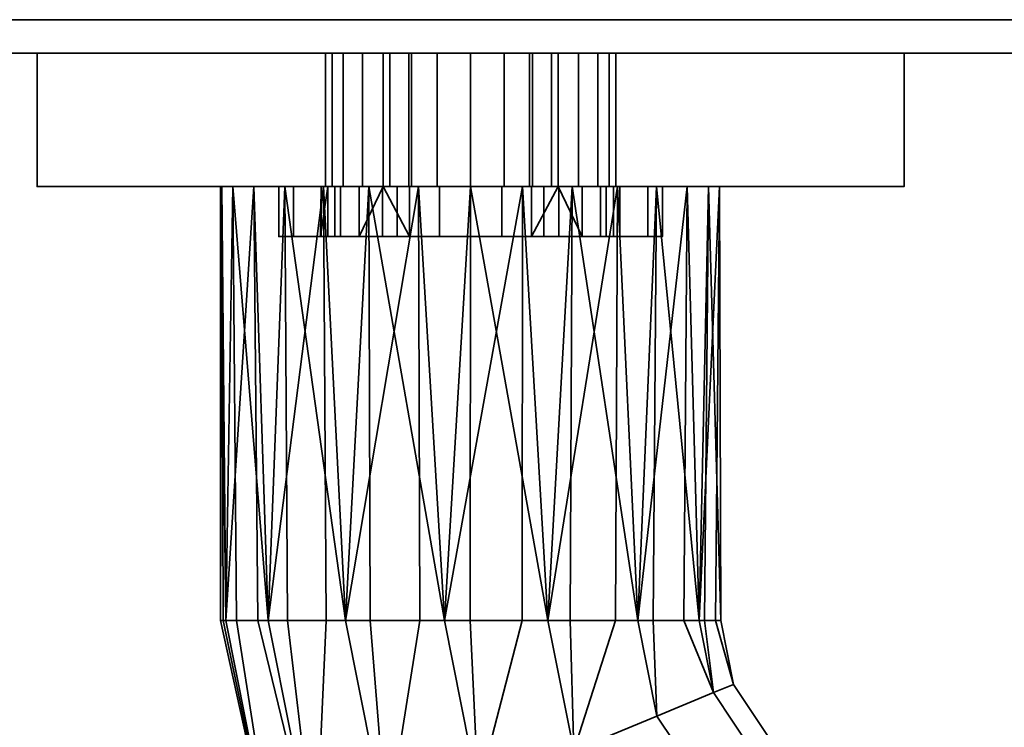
# Model space of a CAD drawing. Header units: millimetres. Extents: x -625 to 3725, y -115 to 86.
# Tile 12 of 256: x -371 to -312, y -89 to -47. Entities that reach past the tile are written whole.
import ezdxf

# ---------------------------------------------------------------- set-up
doc = ezdxf.new("R2010")
doc.units = ezdxf.units.MM
doc.layers.add('151', color=7, linetype='Continuous', true_color=0xffffff)

# ---------------------------------------------------------------- blocks, each defined once
blk = doc.blocks.new('UG_SURFACE_051')
at = {"layer": '151', "color": 32, "linetype": 'Continuous', "lineweight": 35}
for points in [[(422, -49, 2030), (422, -34, 2030), (-422, -34, 2030), (-422, -49, 2030)], [(-422, -47), (422, -47), (422, -49, 2), (-422, -49, 2)], [(-422, -49, 2030), (-370, -49, 1186.5), (-344, -49, 1190)], [(-422, -49, 2030), (-422, -49, 2), (-370, -49, 951.5), (-370, -49, 1186.5)], [(-344, -49, 1190), (-318, -49, 1186.5), (422, -49, 2030), (-422, -49, 2030)], [(-422, -49, 2), (-344, -49, 948), (-370, -49, 951.5)], [(-318, -49, 951.5), (-344, -49, 948), (-422, -49, 2), (422, -49, 2)], [(-344, -49, 948), (-344, -57, 948), (-370, -57, 951.5), (-370, -49, 951.5)], [(-370, -49, 1186.5), (-370, -49, 951.5), (-370, -57, 951.5), (-370, -57, 1186.5)], [(-370, -49, 1186.5), (-370, -57, 1186.5), (-344, -57, 1190), (-344, -49, 1190)], [(-352.711, -49, 1011.173), (-352.711, -57, 1011.173), (-351.632, -57, 1007.721), (-351.632, -49, 1007.721)], [(-352.301, -49, 1014.767), (-352.301, -57, 1014.767), (-352.711, -57, 1011.173), (-352.711, -49, 1011.173)], [(-338.75, -49, 1005), (-352.711, -49, 1011.173), (-351.632, -49, 1007.721), (-349.25, -49, 1005)], [(-352.301, -49, 1014.767), (-352.711, -49, 1011.173), (-338.75, -49, 1005)], [(-350.473, -49, 1017.888), (-350.473, -57, 1017.888), (-352.301, -57, 1014.767), (-352.301, -49, 1014.767)], [(-338.75, -49, 1005), (-347.539, -49, 1020.002), (-350.473, -49, 1017.888), (-352.301, -49, 1014.767)], [(-351.632, -49, 1007.721), (-351.632, -57, 1007.721), (-349.25, -57, 1005), (-349.25, -49, 1005)], [(-347.539, -49, 1020.002), (-347.539, -57, 1020.002), (-350.473, -57, 1017.888), (-350.473, -49, 1017.888)], [(-349.25, -49, 992.5), (-349.25, -57, 992.5), (-348.85, -57, 990.491), (-348.85, -49, 990.491)], [(-349.25, -49, 1005), (-349.25, -57, 1005), (-349.25, -57, 1004.69)], [(-349.25, -57, 1004.69), (-349.25, -57, 992.5), (-349.25, -49, 992.5), (-349.25, -49, 1005)], [(-338.75, -49, 992.5), (-349.25, -49, 992.5), (-348.85, -49, 990.491), (-347.712, -49, 988.788)], [(-338.75, -49, 992.5), (-338.75, -49, 1005), (-349.25, -49, 1005), (-349.25, -49, 992.5)], [(-348.85, -49, 990.491), (-348.85, -57, 990.491), (-347.712, -57, 988.788), (-347.712, -49, 988.788)], [(-347.712, -49, 988.788), (-347.712, -57, 988.788), (-346.009, -57, 987.65), (-346.009, -49, 987.65)], [(-347.712, -49, 988.788), (-346.009, -49, 987.65), (-344, -49, 987.25), (-338.75, -49, 992.5)], [(-344, -49, 1020.75), (-344, -57, 1020.75), (-347.539, -57, 1020.002), (-347.539, -49, 1020.002)], [(-338.75, -49, 1005), (-340.461, -49, 1020.002), (-344, -49, 1020.75), (-347.539, -49, 1020.002)], [(-346.009, -49, 987.65), (-346.009, -57, 987.65), (-344, -57, 987.25), (-344, -49, 987.25)], [(-318, -49, 951.5), (-318, -57, 951.5), (-344, -57, 948), (-344, -49, 948)], [(-344, -49, 1190), (-344, -57, 1190), (-318, -57, 1186.5), (-318, -49, 1186.5)], [(-344, -49, 987.25), (-344, -57, 987.25), (-341.991, -57, 987.65), (-341.991, -49, 987.65)], [(-340.461, -49, 1020.002), (-340.461, -57, 1020.002), (-344, -57, 1020.75), (-344, -49, 1020.75)], [(-344, -49, 987.25), (-341.991, -49, 987.65), (-340.288, -49, 988.788)], [(-340.288, -49, 988.788), (-339.15, -49, 990.491), (-338.75, -49, 992.5), (-344, -49, 987.25)], [(-341.991, -49, 987.65), (-341.991, -57, 987.65), (-340.288, -57, 988.788), (-340.288, -49, 988.788)], [(-337.527, -49, 1017.888), (-337.527, -57, 1017.888), (-340.461, -57, 1020.002), (-340.461, -49, 1020.002)], [(-335.699, -49, 1014.767), (-337.527, -49, 1017.888), (-340.461, -49, 1020.002), (-338.75, -49, 1005)], [(-340.288, -49, 988.788), (-340.288, -57, 988.788), (-339.15, -57, 990.491), (-339.15, -49, 990.491)], [(-339.15, -49, 990.491), (-339.15, -57, 990.491), (-338.75, -57, 992.5), (-338.75, -49, 992.5)], [(-338.75, -49, 1005), (-338.75, -49, 992.5), (-338.75, -57, 992.5), (-338.75, -57, 1004.69)], [(-338.75, -57, 1004.69), (-338.75, -57, 1005), (-338.75, -49, 1005)], [(-338.75, -49, 1005), (-338.75, -57, 1005), (-336.368, -57, 1007.721), (-336.368, -49, 1007.721)], [(-338.75, -49, 1005), (-336.368, -49, 1007.721), (-335.289, -49, 1011.173), (-335.699, -49, 1014.767)], [(-335.699, -49, 1014.767), (-335.699, -57, 1014.767), (-337.527, -57, 1017.888), (-337.527, -49, 1017.888)], [(-336.368, -49, 1007.721), (-336.368, -57, 1007.721), (-335.289, -57, 1011.173), (-335.289, -49, 1011.173)], [(-335.289, -49, 1011.173), (-335.289, -57, 1011.173), (-335.699, -57, 1014.767), (-335.699, -49, 1014.767)], [(-318, -49, 951.5), (-318, -49, 1186.5), (-318, -57, 1186.5), (-318, -57, 951.5)], [(-318, -49, 1186.5), (-318, -49, 951.5), (422, -49, 2), (422, -49, 2030)], [(-370, -57, 951.5), (-355.5, -57, 993.5), (-355.5, -57, 1014.5)], [(-370, -57, 951.5), (-354.625, -57, 989.099), (-355.5, -57, 993.5)], [(-355.5, -57, 1014.5), (-354.625, -57, 1018.901), (-350.101, -57, 1090.297), (-370, -57, 951.5)], [(-370, -57, 951.5), (-352.132, -57, 985.368), (-354.625, -57, 989.099)], [(-370, -57, 951.5), (-348.401, -57, 982.875), (-352.132, -57, 985.368)], [(-370, -57, 951.5), (-358.266, -57, 1099.365), (-359, -57, 1104)], [(-370, -57, 951.5), (-344, -57, 948), (-344, -57, 982), (-348.401, -57, 982.875)], [(-359, -57, 1104), (-358.918, -57, 1105.568), (-370, -57, 1186.5), (-370, -57, 951.5)], [(-370, -57, 951.5), (-355.147, -57, 1093.963), (-358.266, -57, 1099.365)], [(-370, -57, 1186.5), (-356.99, -57, 1111.5), (-352.817, -57, 1116.135)], [(-350.101, -57, 1090.297), (-355.147, -57, 1093.963), (-370, -57, 951.5)], [(-344, -57, 1190), (-370, -57, 1186.5), (-347.119, -57, 1118.672)], [(-358.918, -57, 1105.568), (-356.99, -57, 1111.5), (-370, -57, 1186.5)], [(-352.817, -57, 1116.135), (-347.119, -57, 1118.672), (-370, -57, 1186.5)], [(-359, -57, 1104), (-358.266, -57, 1099.365), (-358.672, -83, 1100.881)], [(-358.918, -57, 1105.568), (-359, -57, 1104), (-359, -83, 1104)], [(-359, -83, 1104), (-358.836, -83, 1105.559), (-358.918, -57, 1105.568)], [(-358.672, -83, 1100.881), (-359, -83, 1104), (-359, -57, 1104)], [(-356.99, -57, 1111.5), (-358.918, -57, 1105.568), (-358.672, -83, 1107.119)], [(-358.918, -57, 1105.568), (-358.836, -83, 1105.559), (-358.672, -83, 1107.119)], [(-358.266, -57, 1099.365), (-358.041, -83, 1099.465), (-358.672, -83, 1100.881)], [(-358.672, -83, 1107.119), (-356.766, -83, 1111.4), (-356.99, -57, 1111.5)], [(-358.266, -57, 1099.365), (-355.147, -57, 1093.963), (-356.135, -83, 1095.183)], [(-356.135, -83, 1095.183), (-358.041, -83, 1099.465), (-358.266, -57, 1099.365)], [(-352.817, -57, 1116.135), (-356.99, -57, 1111.5), (-356.135, -83, 1112.817)], [(-356.99, -57, 1111.5), (-356.766, -83, 1111.4), (-356.135, -83, 1112.817)], [(-355.147, -57, 1093.963), (-354.983, -83, 1094.146), (-356.135, -83, 1095.183)], [(-356.135, -83, 1112.817), (-352.652, -83, 1115.953), (-352.817, -57, 1116.135)], [(-354.625, -57, 989.099), (-354.625, -60, 989.099), (-355.5, -60, 993.5), (-355.5, -57, 993.5)], [(-355.5, -57, 993.5), (-355.5, -60, 993.5), (-355.5, -60, 1014.5), (-355.5, -57, 1014.5)], [(-355.5, -57, 1014.5), (-355.5, -60, 1014.5), (-354.625, -60, 1018.901), (-354.625, -57, 1018.901)], [(-355.147, -57, 1093.963), (-350.101, -57, 1090.297), (-351.5, -83, 1091.01)], [(-351.5, -83, 1091.01), (-354.983, -83, 1094.146), (-355.147, -57, 1093.963)], [(-354.625, -57, 1018.901), (-352.132, -57, 1022.632), (-350.101, -57, 1090.297)], [(-352.132, -57, 985.368), (-352.132, -60, 985.368), (-354.625, -60, 989.099), (-354.625, -57, 989.099)], [(-354.625, -57, 1018.901), (-354.625, -60, 1018.901), (-352.132, -60, 1022.632), (-352.132, -57, 1022.632)], [(-352.56, -57, 1009.219), (-352.951, -57, 1012.941), (-353, -60, 1012)], [(-352.951, -57, 1012.941), (-352.951, -60, 1012.941), (-353, -60, 1012)], [(-353, -60, 1012), (-352.56, -60, 1009.219), (-352.56, -57, 1009.219)], [(-351.794, -57, 1016.5), (-351.794, -60, 1016.5), (-352.951, -60, 1012.941), (-352.951, -57, 1012.941)], [(-352.951, -57, 1012.941), (-352.711, -57, 1011.173), (-352.301, -57, 1014.767)], [(-352.301, -57, 1014.767), (-351.794, -57, 1016.5), (-352.951, -57, 1012.941)], [(-352.711, -57, 1011.173), (-352.951, -57, 1012.941), (-352.56, -57, 1009.219)], [(-347.119, -57, 1118.672), (-352.817, -57, 1116.135), (-351.5, -83, 1116.99)], [(-352.817, -57, 1116.135), (-352.652, -83, 1115.953), (-351.5, -83, 1116.99)], [(-352.56, -57, 1009.219), (-351.632, -57, 1007.721), (-352.711, -57, 1011.173)], [(-352.56, -57, 1009.219), (-352.56, -60, 1009.219), (-350.688, -60, 1005.978), (-350.688, -57, 1005.978)], [(-351.632, -57, 1007.721), (-352.56, -57, 1009.219), (-350.688, -57, 1005.978)], [(-351.794, -57, 1016.5), (-352.301, -57, 1014.767), (-350.473, -57, 1017.888)], [(-350.101, -57, 1090.297), (-352.132, -57, 1022.632), (-348.401, -57, 1025.125)], [(-348.401, -57, 982.875), (-348.401, -60, 982.875), (-352.132, -60, 985.368), (-352.132, -57, 985.368)], [(-352.132, -57, 1022.632), (-352.132, -60, 1022.632), (-348.401, -60, 1025.125), (-348.401, -57, 1025.125)], [(-349.29, -57, 1019.281), (-349.29, -60, 1019.281), (-351.794, -60, 1016.5), (-351.794, -57, 1016.5)], [(-350.473, -57, 1017.888), (-349.29, -57, 1019.281), (-351.794, -57, 1016.5)], [(-350.688, -57, 1005.978), (-349.25, -57, 1004.69), (-349.25, -57, 1005), (-351.632, -57, 1007.721)], [(-350.101, -57, 1090.297), (-350.025, -83, 1090.53), (-351.5, -83, 1091.01)], [(-351.5, -83, 1116.99), (-347.043, -83, 1118.439), (-347.119, -57, 1118.672)], [(-350.688, -60, 1005.978), (-347.661, -60, 1003.778), (-349.25, -57, 1004.69)], [(-349.25, -57, 1004.69), (-350.688, -57, 1005.978), (-350.688, -60, 1005.978)], [(-349.29, -57, 1019.281), (-350.473, -57, 1017.888), (-347.539, -57, 1020.002)], [(-350.101, -57, 1090.297), (-344, -57, 1089), (-345.568, -83, 1089.082)], [(-345.568, -83, 1089.082), (-350.025, -83, 1090.53), (-350.101, -57, 1090.297)], [(-348.401, -57, 1025.125), (-344, -57, 1026), (-344, -57, 1089), (-350.101, -57, 1090.297)], [(-345.871, -57, 1020.803), (-345.871, -60, 1020.803), (-349.29, -60, 1019.281), (-349.29, -57, 1019.281)], [(-347.539, -57, 1020.002), (-345.871, -57, 1020.803), (-349.29, -57, 1019.281)], [(-347.661, -60, 1003.778), (-347.661, -57, 1003.778), (-349.25, -57, 1004.69)], [(-349.25, -57, 992.5), (-344, -57, 987.25), (-346.009, -57, 987.65), (-347.712, -57, 988.788)], [(-347.712, -57, 988.788), (-348.85, -57, 990.491), (-349.25, -57, 992.5)], [(-349.25, -57, 992.5), (-349.25, -57, 1004.69), (-347.661, -57, 1003.778)], [(-349.25, -57, 992.5), (-347.661, -57, 1003.778), (-344, -57, 1003), (-344, -57, 987.25)], [(-344, -57, 982), (-344, -60, 982), (-348.401, -60, 982.875), (-348.401, -57, 982.875)], [(-348.401, -57, 1025.125), (-348.401, -60, 1025.125), (-344, -60, 1026), (-344, -57, 1026)], [(-347.661, -57, 1003.778), (-347.661, -60, 1003.778), (-344, -60, 1003), (-344, -57, 1003)], [(-345.871, -57, 1020.803), (-347.539, -57, 1020.002), (-344, -57, 1020.75)], [(-340.881, -57, 1118.672), (-347.119, -57, 1118.672), (-345.568, -83, 1118.918)], [(-347.119, -57, 1118.672), (-347.043, -83, 1118.439), (-345.568, -83, 1118.918)], [(-347.119, -57, 1118.672), (-340.881, -57, 1118.672), (-318, -57, 1186.5), (-344, -57, 1190)], [(-342.129, -57, 1020.803), (-342.129, -60, 1020.803), (-345.871, -60, 1020.803), (-345.871, -57, 1020.803)], [(-344, -57, 1020.75), (-342.129, -57, 1020.803), (-345.871, -57, 1020.803)], [(-344, -57, 1089), (-344.026, -83, 1089.244), (-345.568, -83, 1089.082)], [(-345.568, -83, 1118.918), (-340.907, -83, 1118.428), (-340.881, -57, 1118.672)], [(-339.365, -83, 1089.734), (-344.026, -83, 1089.244), (-344, -57, 1089)], [(-344, -57, 1089), (-337.899, -57, 1090.297), (-339.365, -83, 1089.734)], [(-337.899, -57, 1090.297), (-344, -57, 1089), (-344, -57, 1026), (-339.599, -57, 1025.125)], [(-339.599, -57, 982.875), (-344, -57, 982), (-344, -57, 948), (-318, -57, 951.5)], [(-339.599, -57, 982.875), (-339.599, -60, 982.875), (-344, -60, 982), (-344, -57, 982)], [(-344, -57, 1026), (-344, -60, 1026), (-339.599, -60, 1025.125), (-339.599, -57, 1025.125)], [(-344, -57, 1003), (-344, -60, 1003), (-340.339, -60, 1003.778), (-340.339, -57, 1003.778)], [(-344, -57, 987.25), (-338.75, -57, 992.5), (-339.15, -57, 990.491), (-340.288, -57, 988.788)], [(-344, -57, 987.25), (-344, -57, 1003), (-340.339, -57, 1003.778), (-338.75, -57, 992.5)], [(-340.288, -57, 988.788), (-341.991, -57, 987.65), (-344, -57, 987.25)], [(-342.129, -57, 1020.803), (-344, -57, 1020.75), (-340.461, -57, 1020.002)], [(-338.71, -57, 1019.281), (-338.71, -60, 1019.281), (-342.129, -60, 1020.803), (-342.129, -57, 1020.803)], [(-338.71, -57, 1019.281), (-342.129, -57, 1020.803), (-340.461, -57, 1020.002)], [(-340.881, -57, 1118.672), (-340.907, -83, 1118.428), (-339.365, -83, 1118.266)], [(-335.183, -57, 1116.135), (-340.881, -57, 1118.672), (-339.365, -83, 1118.266)], [(-318, -57, 1186.5), (-340.881, -57, 1118.672), (-335.183, -57, 1116.135)], [(-340.461, -57, 1020.002), (-337.527, -57, 1017.888), (-338.71, -57, 1019.281)], [(-338.75, -57, 1004.69), (-340.339, -60, 1003.778), (-337.312, -60, 1005.978)], [(-338.75, -57, 1004.69), (-340.339, -57, 1003.778), (-340.339, -60, 1003.778)], [(-340.339, -57, 1003.778), (-338.75, -57, 1004.69), (-338.75, -57, 992.5)], [(-318, -57, 951.5), (-335.868, -57, 985.368), (-339.599, -57, 982.875)], [(-339.599, -57, 1025.125), (-335.868, -57, 1022.632), (-337.899, -57, 1090.297)], [(-335.868, -57, 985.368), (-335.868, -60, 985.368), (-339.599, -60, 982.875), (-339.599, -57, 982.875)], [(-339.599, -57, 1025.125), (-339.599, -60, 1025.125), (-335.868, -60, 1022.632), (-335.868, -57, 1022.632)], [(-337.899, -57, 1090.297), (-338.022, -83, 1090.51), (-339.365, -83, 1089.734)], [(-339.365, -83, 1118.266), (-335.306, -83, 1115.923), (-335.183, -57, 1116.135)], [(-337.312, -60, 1005.978), (-337.312, -57, 1005.978), (-338.75, -57, 1004.69)], [(-336.368, -57, 1007.721), (-338.75, -57, 1005), (-338.75, -57, 1004.69), (-337.312, -57, 1005.978)], [(-336.206, -57, 1016.5), (-336.206, -60, 1016.5), (-338.71, -60, 1019.281), (-338.71, -57, 1019.281)], [(-336.206, -57, 1016.5), (-338.71, -57, 1019.281), (-337.527, -57, 1017.888)], [(-333.963, -83, 1092.853), (-338.022, -83, 1090.51), (-337.899, -57, 1090.297)], [(-337.899, -57, 1090.297), (-332.853, -57, 1093.963), (-333.963, -83, 1092.853)], [(-318, -57, 951.5), (-337.899, -57, 1090.297), (-333.375, -57, 1018.901), (-332.5, -57, 1014.5)], [(-337.899, -57, 1090.297), (-335.868, -57, 1022.632), (-333.375, -57, 1018.901)], [(-318, -57, 951.5), (-332.853, -57, 1093.963), (-337.899, -57, 1090.297)], [(-337.527, -57, 1017.888), (-335.699, -57, 1014.767), (-336.206, -57, 1016.5)], [(-337.312, -57, 1005.978), (-337.312, -60, 1005.978), (-335.44, -60, 1009.219), (-335.44, -57, 1009.219)], [(-337.312, -57, 1005.978), (-335.44, -57, 1009.219), (-336.368, -57, 1007.721)], [(-335.289, -57, 1011.173), (-336.368, -57, 1007.721), (-335.44, -57, 1009.219)], [(-335.049, -57, 1012.941), (-335.049, -60, 1012.941), (-336.206, -60, 1016.5), (-336.206, -57, 1016.5)], [(-335.049, -57, 1012.941), (-336.206, -57, 1016.5), (-335.699, -57, 1014.767)], [(-333.375, -57, 989.099), (-335.868, -57, 985.368), (-318, -57, 951.5)], [(-333.375, -57, 989.099), (-333.375, -60, 989.099), (-335.868, -60, 985.368), (-335.868, -57, 985.368)], [(-335.868, -57, 1022.632), (-335.868, -60, 1022.632), (-333.375, -60, 1018.901), (-333.375, -57, 1018.901)], [(-335.699, -57, 1014.767), (-335.289, -57, 1011.173), (-335.049, -57, 1012.941)], [(-335.44, -57, 1009.219), (-335.44, -60, 1009.219), (-335.049, -60, 1012.941), (-335.049, -57, 1012.941)], [(-335.44, -57, 1009.219), (-335.049, -57, 1012.941), (-335.289, -57, 1011.173)], [(-335.183, -57, 1116.135), (-335.306, -83, 1115.923), (-333.963, -83, 1115.147)], [(-331.01, -57, 1111.5), (-335.183, -57, 1116.135), (-333.963, -83, 1115.147)], [(-335.183, -57, 1116.135), (-331.01, -57, 1111.5), (-318, -57, 1186.5)], [(-332.853, -57, 1093.963), (-333.052, -83, 1094.107), (-333.963, -83, 1092.853)], [(-333.963, -83, 1115.147), (-331.208, -83, 1111.356), (-331.01, -57, 1111.5)], [(-332.5, -57, 993.5), (-333.375, -57, 989.099), (-318, -57, 951.5)], [(-332.5, -57, 993.5), (-332.5, -60, 993.5), (-333.375, -60, 989.099), (-333.375, -57, 989.099)], [(-333.375, -57, 1018.901), (-333.375, -60, 1018.901), (-332.5, -60, 1014.5), (-332.5, -57, 1014.5)], [(-330.297, -83, 1097.899), (-333.052, -83, 1094.107), (-332.853, -57, 1093.963)], [(-332.853, -57, 1093.963), (-329.734, -57, 1099.365), (-330.297, -83, 1097.899)], [(-329.734, -57, 1099.365), (-332.853, -57, 1093.963), (-318, -57, 951.5)], [(-332.5, -57, 1014.5), (-332.5, -57, 993.5), (-318, -57, 951.5)], [(-332.5, -57, 1014.5), (-332.5, -60, 1014.5), (-332.5, -60, 993.5), (-332.5, -57, 993.5)], [(-331.01, -57, 1111.5), (-331.208, -83, 1111.356), (-330.297, -83, 1110.101)], [(-329.082, -57, 1105.568), (-331.01, -57, 1111.5), (-330.297, -83, 1110.101)], [(-318, -57, 1186.5), (-331.01, -57, 1111.5), (-329.082, -57, 1105.568)], [(-329.734, -57, 1099.365), (-329.974, -83, 1099.416), (-330.297, -83, 1097.899)], [(-330.297, -83, 1110.101), (-329.322, -83, 1105.517), (-329.082, -57, 1105.568)], [(-329, -83, 1104), (-329.974, -83, 1099.416), (-329.734, -57, 1099.365)], [(-329.734, -57, 1099.365), (-329.082, -57, 1105.568), (-329, -83, 1104)], [(-329.082, -57, 1105.568), (-329.734, -57, 1099.365), (-318, -57, 951.5), (-318, -57, 1186.5)], [(-329.082, -57, 1105.568), (-329.322, -83, 1105.517), (-329, -83, 1104)], [(-355.5, -60, 1014.5), (-355.5, -60, 993.5), (-352.56, -60, 1009.219), (-353, -60, 1012)], [(-353, -60, 1012), (-352.951, -60, 1012.941), (-355.5, -60, 1014.5)], [(-355.5, -60, 993.5), (-350.688, -60, 1005.978), (-352.56, -60, 1009.219)], [(-352.951, -60, 1012.941), (-351.794, -60, 1016.5), (-354.625, -60, 1018.901), (-355.5, -60, 1014.5)], [(-347.661, -60, 1003.778), (-350.688, -60, 1005.978), (-355.5, -60, 993.5), (-354.625, -60, 989.099)], [(-351.794, -60, 1016.5), (-349.29, -60, 1019.281), (-352.132, -60, 1022.632), (-354.625, -60, 1018.901)], [(-344, -60, 1003), (-347.661, -60, 1003.778), (-354.625, -60, 989.099), (-352.132, -60, 985.368)], [(-348.401, -60, 1025.125), (-352.132, -60, 1022.632), (-349.29, -60, 1019.281), (-345.871, -60, 1020.803)], [(-352.132, -60, 985.368), (-348.401, -60, 982.875), (-344, -60, 982), (-344, -60, 1003)], [(-344, -60, 1026), (-348.401, -60, 1025.125), (-345.871, -60, 1020.803)], [(-345.871, -60, 1020.803), (-342.129, -60, 1020.803), (-339.599, -60, 1025.125), (-344, -60, 1026)], [(-344, -60, 1003), (-339.599, -60, 982.875), (-335.868, -60, 985.368)], [(-344, -60, 1003), (-344, -60, 982), (-339.599, -60, 982.875)], [(-335.868, -60, 985.368), (-333.375, -60, 989.099), (-340.339, -60, 1003.778), (-344, -60, 1003)], [(-342.129, -60, 1020.803), (-338.71, -60, 1019.281), (-335.868, -60, 1022.632), (-339.599, -60, 1025.125)], [(-337.312, -60, 1005.978), (-340.339, -60, 1003.778), (-333.375, -60, 989.099), (-332.5, -60, 993.5)], [(-333.375, -60, 1018.901), (-335.868, -60, 1022.632), (-338.71, -60, 1019.281), (-336.206, -60, 1016.5)], [(-332.5, -60, 993.5), (-335.44, -60, 1009.219), (-337.312, -60, 1005.978)], [(-332.5, -60, 1014.5), (-333.375, -60, 1018.901), (-336.206, -60, 1016.5), (-335.049, -60, 1012.941)], [(-335.049, -60, 1012.941), (-335.44, -60, 1009.219), (-332.5, -60, 993.5), (-332.5, -60, 1014.5)], [(-355.652, -98.182, 1100.881), (-355.652, -98.182, 1107.119), (-359, -83, 1104)], [(-355.652, -98.182, 1107.119), (-358.836, -83, 1105.559), (-359, -83, 1104)], [(-359, -83, 1104), (-358.672, -83, 1100.881), (-355.652, -98.182, 1100.881)], [(-355.652, -98.182, 1107.119), (-358.672, -83, 1107.119), (-358.836, -83, 1105.559)], [(-355.652, -98.182, 1100.881), (-358.672, -83, 1100.881), (-358.041, -83, 1099.465)], [(-356.766, -83, 1111.4), (-358.672, -83, 1107.119), (-355.652, -98.182, 1107.119), (-353.308, -97.211, 1112.817)], [(-358.041, -83, 1099.465), (-356.135, -83, 1095.183), (-353.308, -97.211, 1095.183), (-355.652, -98.182, 1100.881)], [(-353.308, -97.211, 1112.817), (-356.135, -83, 1112.817), (-356.766, -83, 1111.4)], [(-353.308, -97.211, 1095.183), (-356.135, -83, 1095.183), (-354.983, -83, 1094.146)], [(-352.652, -83, 1115.953), (-356.135, -83, 1112.817), (-353.308, -97.211, 1112.817)], [(-354.983, -83, 1094.146), (-351.5, -83, 1091.01), (-349.026, -95.437, 1091.01), (-353.308, -97.211, 1095.183)], [(-353.308, -97.211, 1112.817), (-349.026, -95.437, 1116.99), (-351.5, -83, 1116.99), (-352.652, -83, 1115.953)], [(-349.026, -95.437, 1091.01), (-351.5, -83, 1091.01), (-350.025, -83, 1090.53)], [(-347.043, -83, 1118.439), (-351.5, -83, 1116.99), (-349.026, -95.437, 1116.99)], [(-350.025, -83, 1090.53), (-345.568, -83, 1089.082), (-343.546, -93.167, 1089.082), (-349.026, -95.437, 1091.01)], [(-349.026, -95.437, 1116.99), (-343.546, -93.167, 1118.918), (-345.568, -83, 1118.918), (-347.043, -83, 1118.439)], [(-343.546, -93.167, 1089.082), (-345.568, -83, 1089.082), (-344.026, -83, 1089.244)], [(-340.907, -83, 1118.428), (-345.568, -83, 1118.918), (-343.546, -93.167, 1118.918)], [(-344.026, -83, 1089.244), (-339.365, -83, 1089.734), (-337.815, -90.793, 1089.734), (-343.546, -93.167, 1089.082)], [(-343.546, -93.167, 1118.918), (-337.815, -90.793, 1118.266), (-339.365, -83, 1118.266), (-340.907, -83, 1118.428)], [(-337.815, -90.793, 1089.734), (-339.365, -83, 1089.734), (-338.022, -83, 1090.51)], [(-335.306, -83, 1115.923), (-339.365, -83, 1118.266), (-337.815, -90.793, 1118.266)], [(-338.022, -83, 1090.51), (-333.963, -83, 1092.853), (-332.824, -88.726, 1092.853), (-337.815, -90.793, 1089.734)], [(-337.815, -90.793, 1118.266), (-332.824, -88.726, 1115.147), (-333.963, -83, 1115.147), (-335.306, -83, 1115.923)], [(-332.824, -88.726, 1092.853), (-333.963, -83, 1092.853), (-333.052, -83, 1094.107)], [(-331.208, -83, 1111.356), (-333.963, -83, 1115.147), (-332.824, -88.726, 1115.147), (-329.437, -87.323, 1110.101)], [(-333.052, -83, 1094.107), (-330.297, -83, 1097.899), (-329.437, -87.323, 1097.899), (-332.824, -88.726, 1092.853)], [(-329.437, -87.323, 1110.101), (-330.297, -83, 1110.101), (-331.208, -83, 1111.356)], [(-329.437, -87.323, 1097.899), (-330.297, -83, 1097.899), (-329.974, -83, 1099.416)], [(-329.322, -83, 1105.517), (-330.297, -83, 1110.101), (-329.437, -87.323, 1110.101), (-328.239, -86.827, 1104)], [(-329.974, -83, 1099.416), (-329, -83, 1104), (-328.239, -86.827, 1104), (-329.437, -87.323, 1097.899)], [(-328.239, -86.827, 1104), (-329, -83, 1104), (-329.322, -83, 1105.517)], [(-329.437, -87.323, 1097.899), (-326.988, -90.988, 1097.899), (-329.58, -93.58, 1092.853), (-332.824, -88.726, 1092.853)], [(-332.824, -88.726, 1115.147), (-329.58, -93.58, 1115.147), (-326.988, -90.988, 1110.101), (-329.437, -87.323, 1110.101)], [(-328.239, -86.827, 1104), (-326.071, -90.071, 1104), (-326.988, -90.988, 1097.899), (-329.437, -87.323, 1097.899)], [(-329.437, -87.323, 1110.101), (-326.988, -90.988, 1110.101), (-326.071, -90.071, 1104), (-328.239, -86.827, 1104)], [(-332.824, -88.726, 1092.853), (-329.58, -93.58, 1092.853), (-333.4, -97.4, 1089.734), (-337.815, -90.793, 1089.734)], [(-337.815, -90.793, 1118.266), (-333.4, -97.4, 1118.266), (-329.58, -93.58, 1115.147), (-332.824, -88.726, 1115.147)]]:
    blk.add_3dface(points, dxfattribs=at)

msp = doc.modelspace()

# ---------------------------------------------------------------- linework, layer by layer
at = {"layer": '151', "color": 251, "linetype": 'Continuous', "lineweight": -3, "true_color": 0x636466}
for p, q in [((-422, -47), (422, -47)), ((422, -49, 2), (-422, -49, 2)), ((422, -49, 2030), (-422, -49, 2030)), ((-370, -49, 1186.5), (-370, -57, 1186.5)), ((-370, -49, 951.5), (-370, -57, 951.5)), ((-370, -49, 1186.5), (-370, -49, 951.5)), ((-349.25, -57, 992.5), (-349.25, -49, 992.5)), ((-349.25, -57, 1005), (-349.25, -49, 1005)), ((-349.25, -49, 1005), (-349.25, -49, 992.5)), ((-338.75, -57, 1005), (-338.75, -49, 1005)), ((-338.75, -57, 992.5), (-338.75, -49, 992.5)), ((-338.75, -49, 992.5), (-338.75, -49, 1005)), ((-318, -49, 951.5), (-318, -57, 951.5)), ((-318, -49, 1186.5), (-318, -57, 1186.5)), ((-318, -49, 951.5), (-318, -49, 1186.5)), ((-370, -57, 1186.5), (-370, -57, 951.5)), ((-355.5, -60, 1014.5), (-355.5, -57, 1014.5)), ((-355.5, -60, 993.5), (-355.5, -57, 993.5)), ((-355.5, -57, 993.5), (-355.5, -57, 1014.5)), ((-349.25, -57, 1005), (-349.25, -57, 1004.69)), ((-349.25, -57, 1004.69), (-349.25, -57, 992.5)), ((-338.75, -57, 1004.69), (-338.75, -57, 1005)), ((-338.75, -57, 992.5), (-338.75, -57, 1004.69)), ((-332.5, -60, 1014.5), (-332.5, -57, 1014.5)), ((-332.5, -60, 993.5), (-332.5, -57, 993.5)), ((-332.5, -57, 1014.5), (-332.5, -57, 993.5)), ((-318, -57, 951.5), (-318, -57, 1186.5)), ((-355.5, -60, 993.5), (-355.5, -60, 1014.5)), ((-332.5, -60, 1014.5), (-332.5, -60, 993.5))]:
    msp.add_line(p, q, dxfattribs=at)
at = {"layer": '151', "color": 251, "linetype": 'Continuous', "lineweight": -3, "true_color": 0x636466, "extrusion": (0, 1, 0)}
msp.add_circle((344, 1104, -57), 15, dxfattribs=at)
at = {"layer": '151', "color": 251, "linetype": 'Continuous', "lineweight": -3, "true_color": 0x636466, "extrusion": (0, -1, 0)}
for centre, radius in [((-344, 1012, 60), 9), ((-344, 1104, 83), 15)]:
    msp.add_circle(centre, radius, dxfattribs=at)
for centre, radius, start, end in [((-344, 1046.321, 49), 98.321, 254.66639, 285.33361), ((-344, 1091.679, 49), 98.321, 74.66639, 105.33361), ((-344, 1012, 49), 8.75, 306.8699, 233.1301), ((-344, 992.5, 49), 5.25, 180, 0), ((-344, 1091.679, 57), 98.321, 74.66639, 105.33361), ((-344, 1046.321, 57), 98.321, 254.66639, 285.33361), ((-344, 1012, 57), 9, 305.68533, 234.31467), ((-344, 1012, 57), 8.75, 306.8699, 233.1301), ((-344, 1012, 57), 9, 234.31467, 305.68533), ((-344, 992.5, 57), 5.25, 180, 0)]:
    msp.add_arc(centre, radius, start, end, dxfattribs=at)
at = {"layer": '151', "color": 251, "linetype": 'Continuous', "lineweight": -3, "true_color": 0x636466, "extrusion": (0, 1, 0)}
for centre, start, end in [((344, 1014.5, -57), 360, 180), ((344, 993.5, -57), 180, 0), ((344, 993.5, -60), 180, 0), ((344, 1014.5, -60), 360, 180)]:
    msp.add_arc(centre, 11.5, start, end, dxfattribs=at)

# ---------------------------------------------------------------- block references
at = {"layer": '151', "color": 251, "linetype": 'Continuous', "lineweight": -3, "true_color": 0x636466}
msp.add_blockref('UG_SURFACE_051', (0, 0), dxfattribs=at)

doc.saveas('drawing.dxf')
